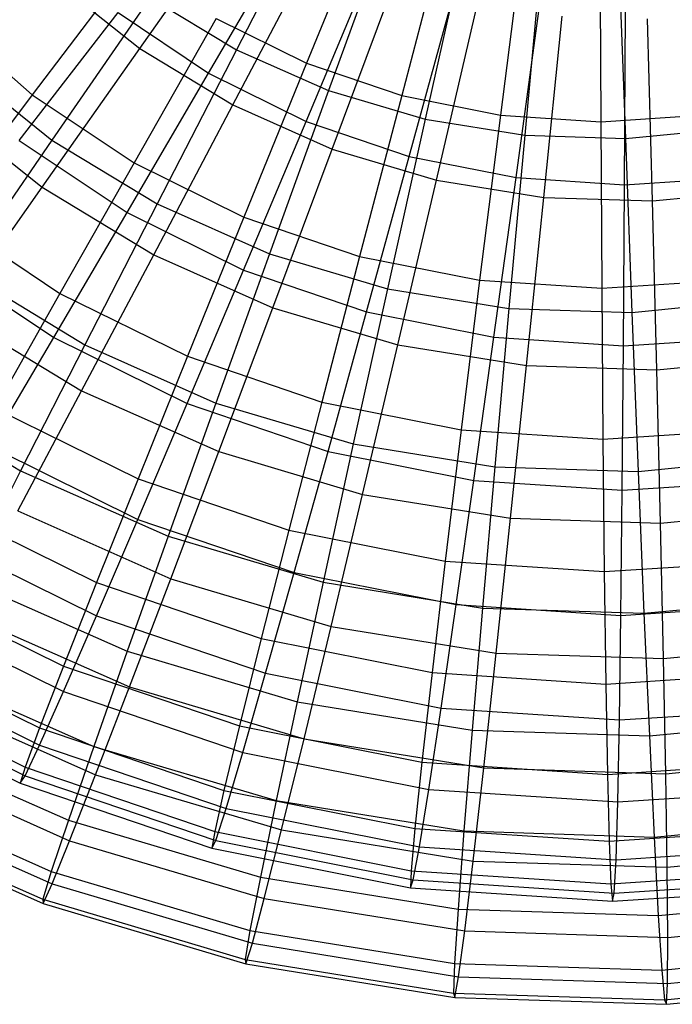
# Model space of a CAD drawing. Extents: x 0.2 to 40.1, y -6.7 to 6.7.
# Tile 39 of 256: x 7.1 to 8.1, y -5.7 to -4.3. Entities that reach past the tile are written whole.
import ezdxf

# ---------------------------------------------------------------- set-up
doc = ezdxf.new("R2010")
doc.units = 0
doc.header["$MEASUREMENT"] = 0
doc.layers.get('0').update_dxf_attribs({"color": 13, "linetype": 'CONTINUOUS'})

# ---------------------------------------------------------------- blocks, each defined once
blk = doc.blocks.new('SNOWBALL_XIV_PM3_STL')
at = {"color": 0}
for p, q in [((7.5633, -4.0974, 7.6939), (7.4416, -4.3328, 7.8179)), ((7.5633, -4.0974, 7.6939), (7.4416, -4.3328, 7.8179)), ((7.3033, -4.3312, 11.9243), (7.4532, -4.118, 12.0574)), ((7.3033, -4.3312, 11.9243), (7.4532, -4.118, 12.0574)), ((7.6386, -4.1148, 7.773), (7.5415, -4.3519, 7.9091)), ((7.6386, -4.1148, 7.773), (7.5415, -4.3519, 7.9091)), ((7.6638, -4.142, 7.693), (7.5732, -4.3911, 7.8168)), ((7.6638, -4.142, 7.693), (7.5732, -4.3911, 7.8168)), ((7.4017, -4.3663, 11.819), (7.5281, -4.1496, 11.9649)), ((7.4017, -4.3663, 11.819), (7.5281, -4.1496, 11.9649)), ((7.7429, -4.1502, 7.7721), (7.6776, -4.3982, 7.908)), ((7.7429, -4.1502, 7.7721), (7.6776, -4.3982, 7.908)), ((7.7692, -4.1732, 7.6921), (7.7112, -4.4321, 7.8156)), ((7.7692, -4.1732, 7.6921), (7.7112, -4.4321, 7.8156)), ((7.851, -4.1717, 7.7711), (7.8186, -4.4262, 7.9067)), ((7.851, -4.1717, 7.7711), (7.8186, -4.4262, 7.9067)), ((7.4362, -4.4117, 11.9232), (7.5576, -4.1813, 12.0565)), ((7.4362, -4.4117, 11.9232), (7.5576, -4.1813, 12.0565)), ((7.9609, -4.1789, 7.7702), (7.9621, -4.4356, 7.9055)), ((7.9609, -4.1789, 7.7702), (7.9621, -4.4356, 7.9055)), ((7.8778, -4.1908, 7.6912), (7.8534, -4.455, 7.8143)), ((7.8778, -4.1908, 7.6912), (7.8534, -4.455, 7.8143)), ((7.9877, -4.1943, 7.6902), (7.9973, -4.4596, 7.8131)), ((7.9877, -4.1943, 7.6902), (7.9973, -4.4596, 7.8131)), ((7.2931, -4.2085, 7.9113), (7.1497, -4.3972, 8.0789)), ((7.2931, -4.2085, 7.9113), (7.1497, -4.3972, 8.0789)), ((7.5412, -4.4351, 11.8178), (7.6382, -4.2039, 11.964)), ((7.5412, -4.4351, 11.8178), (7.6382, -4.2039, 11.964)), ((7.5783, -4.4746, 11.9219), (7.6692, -4.2307, 12.0555)), ((7.5783, -4.4746, 11.9219), (7.6692, -4.2307, 12.0555)), ((7.1819, -4.2343, 11.9254), (7.3033, -4.3312, 11.9243)), ((7.1819, -4.2343, 11.9254), (7.3033, -4.3312, 11.9243)), ((7.6885, -4.4851, 11.8165), (7.7545, -4.2434, 11.963)), ((7.6885, -4.4851, 11.8165), (7.7545, -4.2434, 11.963)), ((7.3184, -4.2582, 7.819), (7.1778, -4.4618, 7.9751)), ((7.3184, -4.2582, 7.819), (7.1778, -4.4618, 7.9751)), ((7.3184, -4.2582, 7.819), (7.4416, -4.3328, 7.8179)), ((7.3184, -4.2582, 7.819), (7.4416, -4.3328, 7.8179)), ((7.7273, -4.5189, 11.9206), (7.7863, -4.2655, 12.0545)), ((7.7273, -4.5189, 11.9206), (7.7863, -4.2655, 12.0545)), ((7.841, -4.5154, 11.8152), (7.8749, -4.2673, 11.9619)), ((7.841, -4.5154, 11.8152), (7.8749, -4.2673, 11.9619)), ((7.0183, -4.2819, 8.08), (7.1497, -4.3972, 8.0789)), ((7.0183, -4.2819, 8.08), (7.1497, -4.3972, 8.0789)), ((7.1309, -4.4623, 11.6443), (7.2724, -4.2799, 11.8202)), ((7.1309, -4.4623, 11.6443), (7.2724, -4.2799, 11.8202)), ((7.2724, -4.2799, 11.8202), (7.4017, -4.3663, 11.819)), ((7.2724, -4.2799, 11.8202), (7.4017, -4.3663, 11.819)), ((7.8806, -4.5437, 11.9193), (7.9068, -4.285, 12.0534)), ((7.8806, -4.5437, 11.9193), (7.9068, -4.285, 12.0534)), ((7.9962, -4.5256, 11.8138), (7.9975, -4.2754, 11.9608)), ((7.9962, -4.5256, 11.8138), (7.9975, -4.2754, 11.9608)), ((7.4126, -4.2884, 7.9103), (7.2951, -4.4943, 8.0776)), ((7.4126, -4.2884, 7.9103), (7.2951, -4.4943, 8.0776)), ((7.4126, -4.2884, 7.9103), (7.5415, -4.3519, 7.9091)), ((7.4126, -4.2884, 7.9103), (7.5415, -4.3519, 7.9091)), ((8.0359, -4.5486, 11.9179), (8.0288, -4.2889, 12.0524)), ((8.0359, -4.5486, 11.9179), (8.0288, -4.2889, 12.0524)), ((7.1639, -4.5291, 11.7601), (7.3033, -4.3312, 11.9243)), ((7.1639, -4.5291, 11.7601), (7.3033, -4.3312, 11.9243)), ((7.3033, -4.3312, 11.9243), (7.4362, -4.4117, 11.9232)), ((7.3033, -4.3312, 11.9243), (7.4362, -4.4117, 11.9232)), ((7.4416, -4.3328, 7.8179), (7.3281, -4.5529, 7.9737)), ((7.4416, -4.3328, 7.8179), (7.3281, -4.5529, 7.9737)), ((7.4416, -4.3328, 7.8179), (7.5732, -4.3911, 7.8168)), ((7.4416, -4.3328, 7.8179), (7.5732, -4.3911, 7.8168)), ((7.0404, -4.3522, 7.9763), (7.1778, -4.4618, 7.9751)), ((7.0404, -4.3522, 7.9763), (7.1778, -4.4618, 7.9751)), ((7.5415, -4.3519, 7.9091), (7.452, -4.5717, 8.0762)), ((7.5415, -4.3519, 7.9091), (7.452, -4.5717, 8.0762)), ((7.5415, -4.3519, 7.9091), (7.6776, -4.3982, 7.908)), ((7.5415, -4.3519, 7.9091), (7.6776, -4.3982, 7.908)), ((7.2852, -4.5654, 11.643), (7.4017, -4.3663, 11.819)), ((7.2852, -4.5654, 11.643), (7.4017, -4.3663, 11.819)), ((7.4017, -4.3663, 11.819), (7.5412, -4.4351, 11.8178)), ((7.4017, -4.3663, 11.819), (7.5412, -4.4351, 11.8178)), ((7.1497, -4.3972, 8.0789), (7.0204, -4.568, 8.2746)), ((7.1497, -4.3972, 8.0789), (7.0204, -4.568, 8.2746)), ((7.1497, -4.3972, 8.0789), (7.2951, -4.4943, 8.0776)), ((7.1497, -4.3972, 8.0789), (7.2951, -4.4943, 8.0776)), ((7.5732, -4.3911, 7.8168), (7.4888, -4.624, 7.9723)), ((7.5732, -4.3911, 7.8168), (7.4888, -4.624, 7.9723)), ((7.5732, -4.3911, 7.8168), (7.7112, -4.4321, 7.8156)), ((7.5732, -4.3911, 7.8168), (7.7112, -4.4321, 7.8156)), ((7.6776, -4.3982, 7.908), (7.6175, -4.6279, 8.0748)), ((7.6776, -4.3982, 7.908), (7.6175, -4.6279, 8.0748)), ((7.6776, -4.3982, 7.908), (7.8186, -4.4262, 7.9067)), ((7.6776, -4.3982, 7.908), (7.8186, -4.4262, 7.9067)), ((7.0182, -4.4129, 11.7614), (7.1639, -4.5291, 11.7601)), ((7.0182, -4.4129, 11.7614), (7.1639, -4.5291, 11.7601)), ((7.3232, -4.6257, 11.7587), (7.4362, -4.4117, 11.9232)), ((7.3232, -4.6257, 11.7587), (7.4362, -4.4117, 11.9232)), ((7.4362, -4.4117, 11.9232), (7.5783, -4.4746, 11.9219)), ((7.4362, -4.4117, 11.9232), (7.5783, -4.4746, 11.9219)), ((7.8186, -4.4262, 7.9067), (7.789, -4.662, 8.0733)), ((7.8186, -4.4262, 7.9067), (7.789, -4.662, 8.0733)), ((7.8186, -4.4262, 7.9067), (7.9621, -4.4356, 7.9055)), ((7.8186, -4.4262, 7.9067), (7.9621, -4.4356, 7.9055)), ((7.9621, -4.4356, 7.9055), (8.1055, -4.4262, 7.9042)), ((7.9621, -4.4356, 7.9055), (8.1055, -4.4262, 7.9042)), ((7.4517, -4.6475, 11.6415), (7.5412, -4.4351, 11.8178)), ((7.4517, -4.6475, 11.6415), (7.5412, -4.4351, 11.8178)), ((7.5412, -4.4351, 11.8178), (7.6885, -4.4851, 11.8165)), ((7.5412, -4.4351, 11.8178), (7.6885, -4.4851, 11.8165)), ((7.7112, -4.4321, 7.8156), (7.6574, -4.6741, 7.9709)), ((7.7112, -4.4321, 7.8156), (7.6574, -4.6741, 7.9709)), ((7.7112, -4.4321, 7.8156), (7.8534, -4.455, 7.8143)), ((7.7112, -4.4321, 7.8156), (7.8534, -4.455, 7.8143)), ((7.9621, -4.4356, 7.9055), (7.9635, -4.6734, 8.0718)), ((7.9621, -4.4356, 7.9055), (7.9635, -4.6734, 8.0718)), ((7.8534, -4.455, 7.8143), (7.8309, -4.7021, 7.9694)), ((7.8534, -4.455, 7.8143), (7.8309, -4.7021, 7.9694)), ((7.8534, -4.455, 7.8143), (7.9973, -4.4596, 7.8131)), ((7.8534, -4.455, 7.8143), (7.9973, -4.4596, 7.8131)), ((7.9973, -4.4596, 7.8131), (8.1406, -4.4458, 7.8118)), ((7.9973, -4.4596, 7.8131), (8.1406, -4.4458, 7.8118)), ((7.1778, -4.4618, 7.9751), (7.0494, -4.6481, 8.1605)), ((7.1778, -4.4618, 7.9751), (7.0494, -4.6481, 8.1605)), ((7.1309, -4.4623, 11.6443), (7.2852, -4.5654, 11.643)), ((7.1309, -4.4623, 11.6443), (7.2852, -4.5654, 11.643)), ((7.1778, -4.4618, 7.9751), (7.3281, -4.5529, 7.9737)), ((7.1778, -4.4618, 7.9751), (7.3281, -4.5529, 7.9737)), ((7.9973, -4.4596, 7.8131), (8.0066, -4.7078, 7.9678)), ((7.9973, -4.4596, 7.8131), (8.0066, -4.7078, 7.9678)), ((7.4935, -4.7011, 11.7572), (7.5783, -4.4746, 11.9219)), ((7.4935, -4.7011, 11.7572), (7.5783, -4.4746, 11.9219)), ((7.5783, -4.4746, 11.9219), (7.7273, -4.5189, 11.9206)), ((7.5783, -4.4746, 11.9219), (7.7273, -4.5189, 11.9206)), ((7.2951, -4.4943, 8.0776), (7.1892, -4.6808, 8.2732)), ((7.2951, -4.4943, 8.0776), (7.1892, -4.6808, 8.2732)), ((7.2951, -4.4943, 8.0776), (7.452, -4.5717, 8.0762)), ((7.2951, -4.4943, 8.0776), (7.452, -4.5717, 8.0762)), ((7.6274, -4.7072, 11.64), (7.6885, -4.4851, 11.8165)), ((7.6274, -4.7072, 11.64), (7.6885, -4.4851, 11.8165)), ((7.6885, -4.4851, 11.8165), (7.841, -4.5154, 11.8152)), ((7.6885, -4.4851, 11.8165), (7.841, -4.5154, 11.8152)), ((7.6721, -4.7541, 11.7557), (7.7273, -4.5189, 11.9206)), ((7.6721, -4.7541, 11.7557), (7.7273, -4.5189, 11.9206)), ((7.7273, -4.5189, 11.9206), (7.8806, -4.5437, 11.9193)), ((7.7273, -4.5189, 11.9206), (7.8806, -4.5437, 11.9193)), ((7.8094, -4.7434, 11.6384), (7.841, -4.5154, 11.8152)), ((7.8094, -4.7434, 11.6384), (7.841, -4.5154, 11.8152)), ((7.841, -4.5154, 11.8152), (7.9962, -4.5256, 11.8138)), ((7.841, -4.5154, 11.8152), (7.9962, -4.5256, 11.8138)), ((7.9946, -4.7555, 11.6368), (7.9962, -4.5256, 11.8138)), ((7.9946, -4.7555, 11.6368), (7.9962, -4.5256, 11.8138)), ((7.9962, -4.5256, 11.8138), (8.1514, -4.5154, 11.8125)), ((7.9962, -4.5256, 11.8138), (8.1514, -4.5154, 11.8125)), ((7.0369, -4.7087, 11.5672), (7.1639, -4.5291, 11.7601)), ((7.0369, -4.7087, 11.5672), (7.1639, -4.5291, 11.7601)), ((7.1639, -4.5291, 11.7601), (7.3232, -4.6257, 11.7587)), ((7.1639, -4.5291, 11.7601), (7.3232, -4.6257, 11.7587)), ((8.0359, -4.5486, 11.9179), (8.1906, -4.5337, 11.9166)), ((8.0359, -4.5486, 11.9179), (8.1906, -4.5337, 11.9166)), ((7.3281, -4.5529, 7.9737), (7.2246, -4.7543, 8.159)), ((7.3281, -4.5529, 7.9737), (7.2246, -4.7543, 8.159)), ((7.3281, -4.5529, 7.9737), (7.4888, -4.624, 7.9723)), ((7.3281, -4.5529, 7.9737), (7.4888, -4.624, 7.9723)), ((7.856, -4.7838, 11.7541), (7.8806, -4.5437, 11.9193)), ((7.856, -4.7838, 11.7541), (7.8806, -4.5437, 11.9193)), ((7.8806, -4.5437, 11.9193), (8.0359, -4.5486, 11.9179)), ((7.8806, -4.5437, 11.9193), (8.0359, -4.5486, 11.9179)), ((8.0422, -4.7898, 11.7524), (8.0359, -4.5486, 11.9179)), ((8.0422, -4.7898, 11.7524), (8.0359, -4.5486, 11.9179)), ((7.0204, -4.568, 8.2746), (7.1892, -4.6808, 8.2732)), ((7.0204, -4.568, 8.2746), (7.1892, -4.6808, 8.2732)), ((7.1804, -4.7439, 11.4395), (7.2852, -4.5654, 11.643)), ((7.1804, -4.7439, 11.4395), (7.2852, -4.5654, 11.643)), ((7.2852, -4.5654, 11.643), (7.4517, -4.6475, 11.6415)), ((7.2852, -4.5654, 11.643), (7.4517, -4.6475, 11.6415)), ((7.452, -4.5717, 8.0762), (7.3713, -4.7705, 8.2716)), ((7.452, -4.5717, 8.0762), (7.3713, -4.7705, 8.2716)), ((7.452, -4.5717, 8.0762), (7.6175, -4.6279, 8.0748)), ((7.452, -4.5717, 8.0762), (7.6175, -4.6279, 8.0748)), ((7.4888, -4.624, 7.9723), (7.412, -4.8373, 8.1573)), ((7.4888, -4.624, 7.9723), (7.412, -4.8373, 8.1573)), ((7.4888, -4.624, 7.9723), (7.6574, -4.6741, 7.9709)), ((7.4888, -4.624, 7.9723), (7.6574, -4.6741, 7.9709)), ((7.0037, -4.6258, 11.4411), (7.1804, -4.7439, 11.4395)), ((7.0037, -4.6258, 11.4411), (7.1804, -4.7439, 11.4395)), ((7.2202, -4.8198, 11.5656), (7.3232, -4.6257, 11.7587)), ((7.2202, -4.8198, 11.5656), (7.3232, -4.6257, 11.7587)), ((7.3232, -4.6257, 11.7587), (7.4935, -4.7011, 11.7572)), ((7.3232, -4.6257, 11.7587), (7.4935, -4.7011, 11.7572)), ((7.6175, -4.6279, 8.0748), (7.5635, -4.8358, 8.2699)), ((7.6175, -4.6279, 8.0748), (7.5635, -4.8358, 8.2699)), ((7.6175, -4.6279, 8.0748), (7.789, -4.662, 8.0733)), ((7.6175, -4.6279, 8.0748), (7.789, -4.662, 8.0733)), ((7.0494, -4.6481, 8.1605), (7.2246, -4.7543, 8.159)), ((7.0494, -4.6481, 8.1605), (7.2246, -4.7543, 8.159)), ((7.371, -4.8379, 11.4379), (7.4517, -4.6475, 11.6415)), ((7.371, -4.8379, 11.4379), (7.4517, -4.6475, 11.6415)), ((7.4517, -4.6475, 11.6415), (7.6274, -4.7072, 11.64)), ((7.4517, -4.6475, 11.6415), (7.6274, -4.7072, 11.64)), ((7.789, -4.662, 8.0733), (7.7626, -4.8754, 8.2682)), ((7.789, -4.662, 8.0733), (7.7626, -4.8754, 8.2682)), ((7.789, -4.662, 8.0733), (7.9635, -4.6734, 8.0718)), ((7.789, -4.662, 8.0733), (7.9635, -4.6734, 8.0718)), ((7.9635, -4.6734, 8.0718), (8.138, -4.662, 8.0702)), ((7.9635, -4.6734, 8.0718), (8.138, -4.662, 8.0702)), ((7.1892, -4.6808, 8.2732), (7.0965, -4.8447, 8.4939)), ((7.1892, -4.6808, 8.2732), (7.0965, -4.8447, 8.4939)), ((7.1892, -4.6808, 8.2732), (7.3713, -4.7705, 8.2716)), ((7.1892, -4.6808, 8.2732), (7.3713, -4.7705, 8.2716)), ((7.6574, -4.6741, 7.9709), (7.6084, -4.8956, 8.1556)), ((7.6574, -4.6741, 7.9709), (7.6084, -4.8956, 8.1556)), ((7.6574, -4.6741, 7.9709), (7.8309, -4.7021, 7.9694)), ((7.6574, -4.6741, 7.9709), (7.8309, -4.7021, 7.9694)), ((7.9635, -4.6734, 8.0718), (7.9652, -4.8887, 8.2664)), ((7.9635, -4.6734, 8.0718), (7.9652, -4.8887, 8.2664)), ((8.0066, -4.7078, 7.9678), (8.1815, -4.6909, 7.9663)), ((8.0066, -4.7078, 7.9678), (8.1815, -4.6909, 7.9663)), ((7.0369, -4.7087, 11.5672), (7.2202, -4.8198, 11.5656)), ((7.0369, -4.7087, 11.5672), (7.2202, -4.8198, 11.5656)), ((7.4162, -4.9066, 11.5639), (7.4935, -4.7011, 11.7572)), ((7.4162, -4.9066, 11.5639), (7.4935, -4.7011, 11.7572)), ((7.4935, -4.7011, 11.7572), (7.6721, -4.7541, 11.7557)), ((7.4935, -4.7011, 11.7572), (7.6721, -4.7541, 11.7557)), ((7.5723, -4.9062, 11.4361), (7.6274, -4.7072, 11.64)), ((7.5723, -4.9062, 11.4361), (7.6274, -4.7072, 11.64)), ((7.6274, -4.7072, 11.64), (7.8094, -4.7434, 11.6384)), ((7.6274, -4.7072, 11.64), (7.8094, -4.7434, 11.6384)), ((7.8309, -4.7021, 7.9694), (7.8107, -4.9283, 8.1539)), ((7.8309, -4.7021, 7.9694), (7.8107, -4.9283, 8.1539)), ((7.8309, -4.7021, 7.9694), (8.0066, -4.7078, 7.9678)), ((7.8309, -4.7021, 7.9694), (8.0066, -4.7078, 7.9678)), ((8.0066, -4.7078, 7.9678), (8.0155, -4.9348, 8.1521)), ((8.0066, -4.7078, 7.9678), (8.0155, -4.9348, 8.1521)), ((7.0889, -4.8989, 11.2119), (7.1804, -4.7439, 11.4395)), ((7.0889, -4.8989, 11.2119), (7.1804, -4.7439, 11.4395)), ((7.1804, -4.7439, 11.4395), (7.371, -4.8379, 11.4379)), ((7.1804, -4.7439, 11.4395), (7.371, -4.8379, 11.4379)), ((7.7807, -4.9477, 11.4343), (7.8094, -4.7434, 11.6384)), ((7.7807, -4.9477, 11.4343), (7.8094, -4.7434, 11.6384)), ((7.8094, -4.7434, 11.6384), (7.9946, -4.7555, 11.6368)), ((7.8094, -4.7434, 11.6384), (7.9946, -4.7555, 11.6368)), ((7.9946, -4.7555, 11.6368), (8.1798, -4.7434, 11.6352)), ((7.9946, -4.7555, 11.6368), (8.1798, -4.7434, 11.6352)), ((7.2246, -4.7543, 8.159), (7.1327, -4.934, 8.3708)), ((7.2246, -4.7543, 8.159), (7.1327, -4.934, 8.3708)), ((7.2246, -4.7543, 8.159), (7.412, -4.8373, 8.1573)), ((7.2246, -4.7543, 8.159), (7.412, -4.8373, 8.1573)), ((7.6217, -4.9676, 11.5621), (7.6721, -4.7541, 11.7557)), ((7.6217, -4.9676, 11.5621), (7.6721, -4.7541, 11.7557)), ((7.6721, -4.7541, 11.7557), (7.856, -4.7838, 11.7541)), ((7.6721, -4.7541, 11.7557), (7.856, -4.7838, 11.7541)), ((7.9928, -4.9616, 11.4325), (7.9946, -4.7555, 11.6368)), ((7.9928, -4.9616, 11.4325), (7.9946, -4.7555, 11.6368)), ((7.3713, -4.7705, 8.2716), (7.3008, -4.9454, 8.4922)), ((7.3713, -4.7705, 8.2716), (7.3008, -4.9454, 8.4922)), ((7.3713, -4.7705, 8.2716), (7.5635, -4.8358, 8.2699)), ((7.3713, -4.7705, 8.2716), (7.5635, -4.8358, 8.2699)), ((8.0422, -4.7898, 11.7524), (8.2277, -4.7719, 11.7508)), ((8.0422, -4.7898, 11.7524), (8.2277, -4.7719, 11.7508)), ((7.8333, -5.0018, 11.5603), (7.856, -4.7838, 11.7541)), ((7.8333, -5.0018, 11.5603), (7.856, -4.7838, 11.7541)), ((7.856, -4.7838, 11.7541), (8.0422, -4.7898, 11.7524)), ((7.856, -4.7838, 11.7541), (8.0422, -4.7898, 11.7524)), ((8.0476, -5.0087, 11.5584), (8.0422, -4.7898, 11.7524)), ((8.0476, -5.0087, 11.5584), (8.0422, -4.7898, 11.7524)), ((6.9353, -4.8143, 8.3725), (7.1327, -4.934, 8.3708)), ((6.9353, -4.8143, 8.3725), (7.1327, -4.934, 8.3708)), ((7.1289, -4.9912, 11.3468), (7.2202, -4.8198, 11.5656)), ((7.1289, -4.9912, 11.3468), (7.2202, -4.8198, 11.5656)), ((7.2202, -4.8198, 11.5656), (7.4162, -4.9066, 11.5639)), ((7.2202, -4.8198, 11.5656), (7.4162, -4.9066, 11.5639)), ((7.5635, -4.8358, 8.2699), (7.5164, -5.0187, 8.4903)), ((7.5635, -4.8358, 8.2699), (7.5164, -5.0187, 8.4903)), ((7.5635, -4.8358, 8.2699), (7.7626, -4.8754, 8.2682)), ((7.5635, -4.8358, 8.2699), (7.7626, -4.8754, 8.2682)), ((7.0965, -4.8447, 8.4939), (7.3008, -4.9454, 8.4922)), ((7.0965, -4.8447, 8.4939), (7.3008, -4.9454, 8.4922)), ((7.3005, -5.0033, 11.21), (7.371, -4.8379, 11.4379)), ((7.3005, -5.0033, 11.21), (7.371, -4.8379, 11.4379)), ((7.412, -4.8373, 8.1573), (7.3438, -5.0274, 8.3689)), ((7.412, -4.8373, 8.1573), (7.3438, -5.0274, 8.3689)), ((7.371, -4.8379, 11.4379), (7.5723, -4.9062, 11.4361)), ((7.371, -4.8379, 11.4379), (7.5723, -4.9062, 11.4361)), ((7.412, -4.8373, 8.1573), (7.6084, -4.8956, 8.1556)), ((7.412, -4.8373, 8.1573), (7.6084, -4.8956, 8.1556)), ((7.7626, -4.8754, 8.2682), (7.7398, -5.0631, 8.4883)), ((7.7626, -4.8754, 8.2682), (7.7398, -5.0631, 8.4883)), ((7.7626, -4.8754, 8.2682), (7.9652, -4.8887, 8.2664)), ((7.7626, -4.8754, 8.2682), (7.9652, -4.8887, 8.2664)), ((7.9652, -4.8887, 8.2664), (8.1678, -4.8754, 8.2646)), ((7.9652, -4.8887, 8.2664), (8.1678, -4.8754, 8.2646)), ((7.9652, -4.8887, 8.2664), (7.9671, -5.078, 8.4863)), ((7.9652, -4.8887, 8.2664), (7.9671, -5.078, 8.4863)), ((7.0889, -4.8989, 11.2119), (7.3005, -5.0033, 11.21)), ((7.0889, -4.8989, 11.2119), (7.3005, -5.0033, 11.21)), ((7.6084, -4.8956, 8.1556), (7.5652, -5.0931, 8.367)), ((7.6084, -4.8956, 8.1556), (7.5652, -5.0931, 8.367)), ((7.6084, -4.8956, 8.1556), (7.8107, -4.9283, 8.1539)), ((7.6084, -4.8956, 8.1556), (7.8107, -4.9283, 8.1539)), ((7.3475, -5.088, 11.3449), (7.4162, -4.9066, 11.5639)), ((7.3475, -5.088, 11.3449), (7.4162, -4.9066, 11.5639)), ((7.4162, -4.9066, 11.5639), (7.6217, -4.9676, 11.5621)), ((7.4162, -4.9066, 11.5639), (7.6217, -4.9676, 11.5621)), ((7.524, -5.0791, 11.2081), (7.5723, -4.9062, 11.4361)), ((7.524, -5.0791, 11.2081), (7.5723, -4.9062, 11.4361)), ((7.5723, -4.9062, 11.4361), (7.7807, -4.9477, 11.4343)), ((7.5723, -4.9062, 11.4361), (7.7807, -4.9477, 11.4343)), ((8.0155, -4.9348, 8.1521), (8.2194, -4.9152, 8.1503)), ((8.0155, -4.9348, 8.1521), (8.2194, -4.9152, 8.1503)), ((7.1327, -4.934, 8.3708), (7.0538, -5.0892, 8.6059)), ((7.1327, -4.934, 8.3708), (7.0538, -5.0892, 8.6059)), ((7.1327, -4.934, 8.3708), (7.3438, -5.0274, 8.3689)), ((7.1327, -4.934, 8.3708), (7.3438, -5.0274, 8.3689)), ((7.8107, -4.9283, 8.1539), (7.7931, -5.13, 8.365)), ((7.8107, -4.9283, 8.1539), (7.7931, -5.13, 8.365)), ((7.8107, -4.9283, 8.1539), (8.0155, -4.9348, 8.1521)), ((7.8107, -4.9283, 8.1539), (8.0155, -4.9348, 8.1521)), ((7.3008, -4.9454, 8.4922), (7.2415, -5.0936, 8.7345)), ((7.3008, -4.9454, 8.4922), (7.2415, -5.0936, 8.7345)), ((7.3008, -4.9454, 8.4922), (7.5164, -5.0187, 8.4903)), ((7.3008, -4.9454, 8.4922), (7.5164, -5.0187, 8.4903)), ((7.7554, -5.1251, 11.2061), (7.7807, -4.9477, 11.4343)), ((7.7554, -5.1251, 11.2061), (7.7807, -4.9477, 11.4343)), ((7.7807, -4.9477, 11.4343), (7.9928, -4.9616, 11.4325)), ((7.7807, -4.9477, 11.4343), (7.9928, -4.9616, 11.4325)), ((7.9928, -4.9616, 11.4325), (8.2049, -4.9477, 11.4306)), ((7.9928, -4.9616, 11.4325), (8.2049, -4.9477, 11.4306)), ((8.0155, -4.9348, 8.1521), (8.0238, -5.1374, 8.363)), ((8.0155, -4.9348, 8.1521), (8.0238, -5.1374, 8.363)), ((7.9909, -5.1406, 11.204), (7.9928, -4.9616, 11.4325)), ((7.9909, -5.1406, 11.204), (7.9928, -4.9616, 11.4325)), ((7.5768, -5.1561, 11.3429), (7.6217, -4.9676, 11.5621)), ((7.5768, -5.1561, 11.3429), (7.6217, -4.9676, 11.5621)), ((7.6217, -4.9676, 11.5621), (7.8333, -5.0018, 11.5603)), ((7.6217, -4.9676, 11.5621), (7.8333, -5.0018, 11.5603)), ((7.0184, -4.9836, 8.7365), (7.2415, -5.0936, 8.7345)), ((7.0184, -4.9836, 8.7365), (7.2415, -5.0936, 8.7345)), ((8.0476, -5.0087, 11.5584), (8.2609, -4.9881, 11.5565)), ((8.0476, -5.0087, 11.5584), (8.2609, -4.9881, 11.5565)), ((7.1289, -4.9912, 11.3468), (7.3475, -5.088, 11.3449)), ((7.1289, -4.9912, 11.3468), (7.3475, -5.088, 11.3449)), ((7.2413, -5.141, 10.9616), (7.3005, -5.0033, 11.21)), ((7.2413, -5.141, 10.9616), (7.3005, -5.0033, 11.21)), ((7.3005, -5.0033, 11.21), (7.524, -5.0791, 11.2081)), ((7.3005, -5.0033, 11.21), (7.524, -5.0791, 11.2081)), ((7.8128, -5.1942, 11.3408), (7.8333, -5.0018, 11.5603)), ((7.8128, -5.1942, 11.3408), (7.8333, -5.0018, 11.5603)), ((7.8333, -5.0018, 11.5603), (8.0476, -5.0087, 11.5584)), ((7.8333, -5.0018, 11.5603), (8.0476, -5.0087, 11.5584)), ((8.0518, -5.2019, 11.3388), (8.0476, -5.0087, 11.5584)), ((8.0518, -5.2019, 11.3388), (8.0476, -5.0087, 11.5584)), ((7.0122, -5.028, 10.9636), (7.2413, -5.141, 10.9616)), ((7.0122, -5.028, 10.9636), (7.2413, -5.141, 10.9616)), ((7.3438, -5.0274, 8.3689), (7.2854, -5.1917, 8.6039)), ((7.3438, -5.0274, 8.3689), (7.2854, -5.1917, 8.6039)), ((7.3438, -5.0274, 8.3689), (7.5652, -5.0931, 8.367)), ((7.3438, -5.0274, 8.3689), (7.5652, -5.0931, 8.367)), ((7.5164, -5.0187, 8.4903), (7.477, -5.1736, 8.7325)), ((7.5164, -5.0187, 8.4903), (7.477, -5.1736, 8.7325)), ((7.5164, -5.0187, 8.4903), (7.7398, -5.0631, 8.4883)), ((7.5164, -5.0187, 8.4903), (7.7398, -5.0631, 8.4883)), ((7.7398, -5.0631, 8.4883), (7.721, -5.2221, 8.7304)), ((7.7398, -5.0631, 8.4883), (7.721, -5.2221, 8.7304)), ((7.7398, -5.0631, 8.4883), (7.9671, -5.078, 8.4863)), ((7.7398, -5.0631, 8.4883), (7.9671, -5.078, 8.4863)), ((7.9671, -5.078, 8.4863), (8.1944, -5.0631, 8.4844)), ((7.9671, -5.078, 8.4863), (8.1944, -5.0631, 8.4844)), ((7.2885, -5.2426, 11.1036), (7.3475, -5.088, 11.3449)), ((7.2885, -5.2426, 11.1036), (7.3475, -5.088, 11.3449)), ((7.3475, -5.088, 11.3449), (7.5768, -5.1561, 11.3429)), ((7.3475, -5.088, 11.3449), (7.5768, -5.1561, 11.3429)), ((7.4832, -5.2231, 10.9595), (7.524, -5.0791, 11.2081)), ((7.4832, -5.2231, 10.9595), (7.524, -5.0791, 11.2081)), ((7.524, -5.0791, 11.2081), (7.7554, -5.1251, 11.2061)), ((7.524, -5.0791, 11.2081), (7.7554, -5.1251, 11.2061)), ((7.9671, -5.078, 8.4863), (7.9692, -5.2384, 8.7282)), ((7.9671, -5.078, 8.4863), (7.9692, -5.2384, 8.7282)), ((6.9562, -5.0953, 8.997), (7.1944, -5.2128, 8.9949)), ((6.9562, -5.0953, 8.997), (7.1944, -5.2128, 8.9949)), ((7.0538, -5.0892, 8.6059), (7.2854, -5.1917, 8.6039)), ((7.0538, -5.0892, 8.6059), (7.2854, -5.1917, 8.6039)), ((7.2415, -5.0936, 8.7345), (7.1944, -5.2128, 8.9949)), ((7.2415, -5.0936, 8.7345), (7.1944, -5.2128, 8.9949)), ((7.2415, -5.0936, 8.7345), (7.477, -5.1736, 8.7325)), ((7.2415, -5.0936, 8.7345), (7.477, -5.1736, 8.7325)), ((7.5652, -5.0931, 8.367), (7.5283, -5.2638, 8.6018)), ((7.5652, -5.0931, 8.367), (7.5283, -5.2638, 8.6018)), ((7.5652, -5.0931, 8.367), (7.7931, -5.13, 8.365)), ((7.5652, -5.0931, 8.367), (7.7931, -5.13, 8.365)), ((8.0238, -5.1374, 8.363), (8.2536, -5.1152, 8.361)), ((8.0238, -5.1374, 8.363), (8.2536, -5.1152, 8.361)), ((6.9514, -5.1292, 10.6985), (7.1943, -5.249, 10.6963)), ((6.9514, -5.1292, 10.6985), (7.1943, -5.249, 10.6963)), ((7.7338, -5.273, 10.9573), (7.7554, -5.1251, 11.2061)), ((7.7338, -5.273, 10.9573), (7.7554, -5.1251, 11.2061)), ((7.7554, -5.1251, 11.2061), (7.9909, -5.1406, 11.204)), ((7.7554, -5.1251, 11.2061), (7.9909, -5.1406, 11.204)), ((7.7931, -5.13, 8.365), (7.7783, -5.3042, 8.5996)), ((7.7931, -5.13, 8.365), (7.7783, -5.3042, 8.5996)), ((7.7931, -5.13, 8.365), (8.0238, -5.1374, 8.363)), ((7.7931, -5.13, 8.365), (8.0238, -5.1374, 8.363)), ((7.9909, -5.1406, 11.204), (8.2263, -5.1251, 11.202)), ((7.9909, -5.1406, 11.204), (8.2263, -5.1251, 11.202)), ((7.0506, -5.1372, 11.1057), (7.2885, -5.2426, 11.1036)), ((7.0506, -5.1372, 11.1057), (7.2885, -5.2426, 11.1036)), ((7.1943, -5.249, 10.6963), (7.2413, -5.141, 10.9616)), ((7.1943, -5.249, 10.6963), (7.2413, -5.141, 10.9616)), ((7.2413, -5.141, 10.9616), (7.4832, -5.2231, 10.9595)), ((7.2413, -5.141, 10.9616), (7.4832, -5.2231, 10.9595)), ((7.9887, -5.2897, 10.955), (7.9909, -5.1406, 11.204)), ((7.9887, -5.2897, 10.955), (7.9909, -5.1406, 11.204)), ((8.0238, -5.1374, 8.363), (8.0315, -5.3123, 8.5974)), ((8.0238, -5.1374, 8.363), (8.0315, -5.3123, 8.5974)), ((7.538, -5.3166, 11.1014), (7.5768, -5.1561, 11.3429)), ((7.538, -5.3166, 11.1014), (7.5768, -5.1561, 11.3429)), ((7.5768, -5.1561, 11.3429), (7.8128, -5.1942, 11.3408)), ((7.5768, -5.1561, 11.3429), (7.8128, -5.1942, 11.3408)), ((6.9108, -5.1781, 9.2714), (7.1602, -5.3011, 9.2693)), ((6.9108, -5.1781, 9.2714), (7.1602, -5.3011, 9.2693)), ((7.477, -5.1736, 8.7325), (7.4459, -5.2982, 8.9927)), ((7.477, -5.1736, 8.7325), (7.4459, -5.2982, 8.9927)), ((7.477, -5.1736, 8.7325), (7.721, -5.2221, 8.7304)), ((7.477, -5.1736, 8.7325), (7.721, -5.2221, 8.7304)), ((8.0518, -5.2019, 11.3388), (8.2899, -5.1789, 11.3367)), ((8.0518, -5.2019, 11.3388), (8.2899, -5.1789, 11.3367)), ((6.9076, -5.201, 10.4207), (7.1601, -5.3255, 10.4185)), ((6.9076, -5.201, 10.4207), (7.1601, -5.3255, 10.4185)), ((7.2854, -5.1917, 8.6039), (7.2377, -5.3275, 8.8586)), ((7.2854, -5.1917, 8.6039), (7.2377, -5.3275, 8.8586)), ((7.2854, -5.1917, 8.6039), (7.5283, -5.2638, 8.6018)), ((7.2854, -5.1917, 8.6039), (7.5283, -5.2638, 8.6018)), ((7.7949, -5.3582, 11.0992), (7.8128, -5.1942, 11.3408)), ((7.7949, -5.3582, 11.0992), (7.8128, -5.1942, 11.3408)), ((7.8128, -5.1942, 11.3408), (8.0518, -5.2019, 11.3388)), ((7.8128, -5.1942, 11.3408), (8.0518, -5.2019, 11.3388)), ((7.1944, -5.2128, 8.9949), (7.1602, -5.3011, 9.2693)), ((7.1944, -5.2128, 8.9949), (7.1602, -5.3011, 9.2693)), ((7.1944, -5.2128, 8.9949), (7.4459, -5.2982, 8.9927)), ((7.1944, -5.2128, 8.9949), (7.4459, -5.2982, 8.9927)), ((8.055, -5.3665, 11.0969), (8.0518, -5.2019, 11.3388)), ((8.055, -5.3665, 11.0969), (8.0518, -5.2019, 11.3388)), ((6.9891, -5.2175, 8.8607), (7.2377, -5.3275, 8.8586)), ((6.9891, -5.2175, 8.8607), (7.2377, -5.3275, 8.8586)), ((7.4506, -5.336, 10.6941), (7.4832, -5.2231, 10.9595)), ((7.4506, -5.336, 10.6941), (7.4832, -5.2231, 10.9595)), ((7.4832, -5.2231, 10.9595), (7.7338, -5.273, 10.9573)), ((7.4832, -5.2231, 10.9595), (7.7338, -5.273, 10.9573)), ((7.721, -5.2221, 8.7304), (7.7065, -5.35, 8.9905)), ((7.721, -5.2221, 8.7304), (7.7065, -5.35, 8.9905)), ((7.721, -5.2221, 8.7304), (7.9692, -5.2384, 8.7282)), ((7.721, -5.2221, 8.7304), (7.9692, -5.2384, 8.7282)), ((7.9692, -5.2384, 8.7282), (8.2175, -5.2221, 8.726)), ((7.9692, -5.2384, 8.7282), (8.2175, -5.2221, 8.726)), ((6.8813, -5.2421, 10.1346), (7.1394, -5.3694, 10.1324)), ((6.8813, -5.2421, 10.1346), (7.1394, -5.3694, 10.1324)), ((6.8829, -5.2306, 9.5555), (7.1395, -5.3571, 9.5532)), ((6.8829, -5.2306, 9.5555), (7.1395, -5.3571, 9.5532)), ((7.2401, -5.3679, 10.8437), (7.2885, -5.2426, 11.1036)), ((7.2401, -5.3679, 10.8437), (7.2885, -5.2426, 11.1036)), ((7.2885, -5.2426, 11.1036), (7.538, -5.3166, 11.1014)), ((7.2885, -5.2426, 11.1036), (7.538, -5.3166, 11.1014)), ((7.9692, -5.2384, 8.7282), (7.9715, -5.3674, 8.9881)), ((7.9692, -5.2384, 8.7282), (7.9715, -5.3674, 8.9881)), ((6.8731, -5.2521, 9.8447), (7.1325, -5.38, 9.8425)), ((6.8731, -5.2521, 9.8447), (7.1325, -5.38, 9.8425)), ((6.9865, -5.2556, 10.8459), (7.2401, -5.3679, 10.8437)), ((6.9865, -5.2556, 10.8459), (7.2401, -5.3679, 10.8437)), ((7.1601, -5.3255, 10.4185), (7.1943, -5.249, 10.6963)), ((7.1601, -5.3255, 10.4185), (7.1943, -5.249, 10.6963)), ((7.1943, -5.249, 10.6963), (7.4506, -5.336, 10.6941)), ((7.1943, -5.249, 10.6963), (7.4506, -5.336, 10.6941)), ((7.5283, -5.2638, 8.6018), (7.4983, -5.4049, 8.8563)), ((7.5283, -5.2638, 8.6018), (7.4983, -5.4049, 8.8563)), ((7.5283, -5.2638, 8.6018), (7.7783, -5.3042, 8.5996)), ((7.5283, -5.2638, 8.6018), (7.7783, -5.3042, 8.5996)), ((7.7162, -5.3888, 10.6918), (7.7338, -5.273, 10.9573)), ((7.7162, -5.3888, 10.6918), (7.7338, -5.273, 10.9573)), ((7.7338, -5.273, 10.9573), (7.9887, -5.2897, 10.955)), ((7.7338, -5.273, 10.9573), (7.9887, -5.2897, 10.955)), ((7.9887, -5.2897, 10.955), (8.2436, -5.273, 10.9528)), ((7.9887, -5.2897, 10.955), (8.2436, -5.273, 10.9528)), ((7.4459, -5.2982, 8.9927), (7.4236, -5.3905, 9.267)), ((7.4459, -5.2982, 8.9927), (7.4236, -5.3905, 9.267)), ((7.4459, -5.2982, 8.9927), (7.7065, -5.35, 8.9905)), ((7.4459, -5.2982, 8.9927), (7.7065, -5.35, 8.9905)), ((7.9864, -5.4066, 10.6894), (7.9887, -5.2897, 10.955)), ((7.9864, -5.4066, 10.6894), (7.9887, -5.2897, 10.955)), ((8.0315, -5.3123, 8.5974), (8.2836, -5.288, 8.5952)), ((8.0315, -5.3123, 8.5974), (8.2836, -5.288, 8.5952)), ((7.1602, -5.3011, 9.2693), (7.1395, -5.3571, 9.5532)), ((7.1602, -5.3011, 9.2693), (7.1395, -5.3571, 9.5532)), ((7.1602, -5.3011, 9.2693), (7.4236, -5.3905, 9.267)), ((7.1602, -5.3011, 9.2693), (7.4236, -5.3905, 9.267)), ((7.7783, -5.3042, 8.5996), (7.7666, -5.4482, 8.854)), ((7.7783, -5.3042, 8.5996), (7.7666, -5.4482, 8.854)), ((7.7783, -5.3042, 8.5996), (8.0315, -5.3123, 8.5974)), ((7.7783, -5.3042, 8.5996), (8.0315, -5.3123, 8.5974)), ((8.0315, -5.3123, 8.5974), (8.0383, -5.457, 8.8516)), ((8.0315, -5.3123, 8.5974), (8.0383, -5.457, 8.8516)), ((6.9396, -5.3169, 9.1314), (7.2013, -5.4328, 9.1291)), ((6.9396, -5.3169, 9.1314), (7.2013, -5.4328, 9.1291)), ((7.1394, -5.3694, 10.1324), (7.1601, -5.3255, 10.4185)), ((7.1394, -5.3694, 10.1324), (7.1601, -5.3255, 10.4185)), ((7.1601, -5.3255, 10.4185), (7.4268, -5.4161, 10.4162)), ((7.1601, -5.3255, 10.4185), (7.4268, -5.4161, 10.4162)), ((7.2377, -5.3275, 8.8586), (7.2013, -5.4328, 9.1291)), ((7.2377, -5.3275, 8.8586), (7.2013, -5.4328, 9.1291)), ((7.2377, -5.3275, 8.8586), (7.4983, -5.4049, 8.8563)), ((7.2377, -5.3275, 8.8586), (7.4983, -5.4049, 8.8563)), ((7.506, -5.4468, 10.8414), (7.538, -5.3166, 11.1014)), ((7.506, -5.4468, 10.8414), (7.538, -5.3166, 11.1014)), ((7.538, -5.3166, 11.1014), (7.7949, -5.3582, 11.0992)), ((7.538, -5.3166, 11.1014), (7.7949, -5.3582, 11.0992)), ((7.4268, -5.4161, 10.4162), (7.4506, -5.336, 10.6941)), ((7.4268, -5.4161, 10.4162), (7.4506, -5.336, 10.6941)), ((7.4506, -5.336, 10.6941), (7.7162, -5.3888, 10.6918)), ((7.4506, -5.336, 10.6941), (7.7162, -5.3888, 10.6918)), ((8.055, -5.3665, 11.0969), (8.314, -5.3415, 11.0947)), ((8.055, -5.3665, 11.0969), (8.314, -5.3415, 11.0947)), ((6.9377, -5.3446, 10.5715), (7.2031, -5.4621, 10.5692)), ((6.9377, -5.3446, 10.5715), (7.2031, -5.4621, 10.5692)), ((7.7065, -5.35, 8.9905), (7.6964, -5.4448, 9.2646)), ((7.7065, -5.35, 8.9905), (7.6964, -5.4448, 9.2646)), ((7.7065, -5.35, 8.9905), (7.9715, -5.3674, 8.9881)), ((7.7065, -5.35, 8.9905), (7.9715, -5.3674, 8.9881)), ((7.9715, -5.3674, 8.9881), (8.2366, -5.35, 8.9858)), ((7.9715, -5.3674, 8.9881), (8.2366, -5.35, 8.9858)), ((7.1395, -5.3571, 9.5532), (7.1325, -5.38, 9.8425)), ((7.1395, -5.3571, 9.5532), (7.1325, -5.38, 9.8425)), ((7.1325, -5.38, 9.8425), (7.1394, -5.3694, 10.1324)), ((7.1325, -5.38, 9.8425), (7.1394, -5.3694, 10.1324)), ((7.1394, -5.3694, 10.1324), (7.412, -5.462, 10.13)), ((7.1394, -5.3694, 10.1324), (7.412, -5.462, 10.13)), ((7.1395, -5.3571, 9.5532), (7.4104, -5.4491, 9.5509)), ((7.1395, -5.3571, 9.5532), (7.4104, -5.4491, 9.5509)), ((7.2031, -5.4621, 10.5692), (7.2401, -5.3679, 10.8437)), ((7.2031, -5.4621, 10.5692), (7.2401, -5.3679, 10.8437)), ((7.2401, -5.3679, 10.8437), (7.506, -5.4468, 10.8414)), ((7.2401, -5.3679, 10.8437), (7.506, -5.4468, 10.8414)), ((7.7798, -5.4911, 10.839), (7.7949, -5.3582, 11.0992)), ((7.7798, -5.4911, 10.839), (7.7949, -5.3582, 11.0992)), ((7.7949, -5.3582, 11.0992), (8.055, -5.3665, 11.0969)), ((7.7949, -5.3582, 11.0992), (8.055, -5.3665, 11.0969)), ((7.9715, -5.3674, 8.9881), (7.9739, -5.4629, 9.2622)), ((7.9715, -5.3674, 8.9881), (7.9739, -5.4629, 9.2622)), ((8.057, -5.5, 10.8366), (8.055, -5.3665, 11.0969)), ((8.057, -5.5, 10.8366), (8.055, -5.3665, 11.0969)), ((7.1325, -5.38, 9.8425), (7.4065, -5.473, 9.8401)), ((7.1325, -5.38, 9.8425), (7.4065, -5.473, 9.8401)), ((6.906, -5.386, 9.4137), (7.1769, -5.5059, 9.4113)), ((6.906, -5.386, 9.4137), (7.1769, -5.5059, 9.4113)), ((7.4236, -5.3905, 9.267), (7.4104, -5.4491, 9.5509)), ((7.4236, -5.3905, 9.267), (7.4104, -5.4491, 9.5509)), ((7.4236, -5.3905, 9.267), (7.6964, -5.4448, 9.2646)), ((7.4236, -5.3905, 9.267), (7.6964, -5.4448, 9.2646)), ((7.7029, -5.471, 10.4138), (7.7162, -5.3888, 10.6918)), ((7.7029, -5.471, 10.4138), (7.7162, -5.3888, 10.6918)), ((7.7162, -5.3888, 10.6918), (7.9864, -5.4066, 10.6894)), ((7.7162, -5.3888, 10.6918), (7.9864, -5.4066, 10.6894)), ((7.9864, -5.4066, 10.6894), (8.2565, -5.3888, 10.6871)), ((7.9864, -5.4066, 10.6894), (8.2565, -5.3888, 10.6871)), ((6.9049, -5.4028, 10.2867), (7.1779, -5.5237, 10.2843)), ((6.9049, -5.4028, 10.2867), (7.1779, -5.5237, 10.2843)), ((7.4983, -5.4049, 8.8563), (7.4757, -5.5142, 9.1267)), ((7.4983, -5.4049, 8.8563), (7.4757, -5.5142, 9.1267)), ((7.4983, -5.4049, 8.8563), (7.7666, -5.4482, 8.854)), ((7.4983, -5.4049, 8.8563), (7.7666, -5.4482, 8.854)), ((7.9839, -5.4894, 10.4113), (7.9864, -5.4066, 10.6894)), ((7.9839, -5.4894, 10.4113), (7.9864, -5.4066, 10.6894)), ((6.8889, -5.4236, 9.7033), (7.1647, -5.5457, 9.7009)), ((6.8889, -5.4236, 9.7033), (7.1647, -5.5457, 9.7009)), ((7.412, -5.462, 10.13), (7.4268, -5.4161, 10.4162)), ((7.412, -5.462, 10.13), (7.4268, -5.4161, 10.4162)), ((7.4268, -5.4161, 10.4162), (7.7029, -5.471, 10.4138)), ((7.4268, -5.4161, 10.4162), (7.7029, -5.471, 10.4138)), ((6.8885, -5.4292, 9.9958), (7.1651, -5.5517, 9.9934)), ((6.8885, -5.4292, 9.9958), (7.1651, -5.5517, 9.9934)), ((7.2013, -5.4328, 9.1291), (7.1769, -5.5059, 9.4113)), ((7.2013, -5.4328, 9.1291), (7.1769, -5.5059, 9.4113)), ((7.2013, -5.4328, 9.1291), (7.4757, -5.5142, 9.1267)), ((7.2013, -5.4328, 9.1291), (7.4757, -5.5142, 9.1267)), ((8.0383, -5.457, 8.8516), (8.3089, -5.4308, 8.8492)), ((8.0383, -5.457, 8.8516), (8.3089, -5.4308, 8.8492)), ((7.4104, -5.4491, 9.5509), (7.4065, -5.473, 9.8401)), ((7.4104, -5.4491, 9.5509), (7.4065, -5.473, 9.8401)), ((7.4104, -5.4491, 9.5509), (7.6909, -5.5049, 9.5484)), ((7.4104, -5.4491, 9.5509), (7.6909, -5.5049, 9.5484)), ((7.4813, -5.5447, 10.5668), (7.506, -5.4468, 10.8414)), ((7.4813, -5.5447, 10.5668), (7.506, -5.4468, 10.8414)), ((7.506, -5.4468, 10.8414), (7.7798, -5.4911, 10.839)), ((7.506, -5.4468, 10.8414), (7.7798, -5.4911, 10.839)), ((7.6964, -5.4448, 9.2646), (7.6909, -5.5049, 9.5484)), ((7.6964, -5.4448, 9.2646), (7.6909, -5.5049, 9.5484)), ((7.6964, -5.4448, 9.2646), (7.9739, -5.4629, 9.2622)), ((7.6964, -5.4448, 9.2646), (7.9739, -5.4629, 9.2622)), ((7.7666, -5.4482, 8.854), (7.7582, -5.5599, 9.1242)), ((7.7666, -5.4482, 8.854), (7.7582, -5.5599, 9.1242)), ((7.7666, -5.4482, 8.854), (8.0383, -5.457, 8.8516)), ((7.7666, -5.4482, 8.854), (8.0383, -5.457, 8.8516)), ((7.9739, -5.4629, 9.2622), (8.2514, -5.4448, 9.2597)), ((7.9739, -5.4629, 9.2622), (8.2514, -5.4448, 9.2597)), ((7.1779, -5.5237, 10.2843), (7.2031, -5.4621, 10.5692)), ((7.1779, -5.5237, 10.2843), (7.2031, -5.4621, 10.5692)), ((7.2031, -5.4621, 10.5692), (7.4813, -5.5447, 10.5668)), ((7.2031, -5.4621, 10.5692), (7.4813, -5.5447, 10.5668)), ((7.4065, -5.473, 9.8401), (7.412, -5.462, 10.13)), ((7.4065, -5.473, 9.8401), (7.412, -5.462, 10.13)), ((7.412, -5.462, 10.13), (7.6942, -5.5181, 10.1275)), ((7.412, -5.462, 10.13), (7.6942, -5.5181, 10.1275)), ((7.9739, -5.4629, 9.2622), (7.9764, -5.5236, 9.5459)), ((7.9739, -5.4629, 9.2622), (7.9764, -5.5236, 9.5459)), ((8.0383, -5.457, 8.8516), (8.0443, -5.5691, 9.1217)), ((8.0383, -5.457, 8.8516), (8.0443, -5.5691, 9.1217)), ((7.4065, -5.473, 9.8401), (7.6902, -5.5295, 9.8376)), ((7.4065, -5.473, 9.8401), (7.6902, -5.5295, 9.8376)), ((7.6942, -5.5181, 10.1275), (7.7029, -5.471, 10.4138)), ((7.6942, -5.5181, 10.1275), (7.7029, -5.471, 10.4138)), ((7.7029, -5.471, 10.4138), (7.9839, -5.4894, 10.4113)), ((7.7029, -5.471, 10.4138), (7.9839, -5.4894, 10.4113)), ((7.9839, -5.4894, 10.4113), (8.2649, -5.471, 10.4089)), ((7.9839, -5.4894, 10.4113), (8.2649, -5.471, 10.4089)), ((8.057, -5.5, 10.8366), (8.3331, -5.4734, 10.8342)), ((8.057, -5.5, 10.8366), (8.3331, -5.4734, 10.8342)), ((7.7678, -5.591, 10.5643), (7.7798, -5.4911, 10.839)), ((7.7678, -5.591, 10.5643), (7.7798, -5.4911, 10.839)), ((7.7798, -5.4911, 10.839), (8.057, -5.5, 10.8366)), ((7.7798, -5.4911, 10.839), (8.057, -5.5, 10.8366)), ((7.9814, -5.5369, 10.125), (7.9839, -5.4894, 10.4113)), ((7.9814, -5.5369, 10.125), (7.9839, -5.4894, 10.4113)), ((7.1769, -5.5059, 9.4113), (7.1647, -5.5457, 9.7009)), ((7.1769, -5.5059, 9.4113), (7.1647, -5.5457, 9.7009)), ((7.1769, -5.5059, 9.4113), (7.4608, -5.5902, 9.4088)), ((7.1769, -5.5059, 9.4113), (7.4608, -5.5902, 9.4088)), ((7.6909, -5.5049, 9.5484), (7.6902, -5.5295, 9.8376)), ((7.6909, -5.5049, 9.5484), (7.6902, -5.5295, 9.8376)), ((7.6909, -5.5049, 9.5484), (7.9764, -5.5236, 9.5459)), ((7.6909, -5.5049, 9.5484), (7.9764, -5.5236, 9.5459)), ((7.9764, -5.5236, 9.5459), (8.2618, -5.5049, 9.5434)), ((7.9764, -5.5236, 9.5459), (8.2618, -5.5049, 9.5434)), ((8.0578, -5.6003, 10.5618), (8.057, -5.5, 10.8366)), ((8.0578, -5.6003, 10.5618), (8.057, -5.5, 10.8366)), ((7.1651, -5.5517, 9.9934), (7.1779, -5.5237, 10.2843)), ((7.1651, -5.5517, 9.9934), (7.1779, -5.5237, 10.2843)), ((7.1779, -5.5237, 10.2843), (7.4642, -5.6086, 10.2818)), ((7.1779, -5.5237, 10.2843), (7.4642, -5.6086, 10.2818)), ((7.4757, -5.5142, 9.1267), (7.4608, -5.5902, 9.4088)), ((7.4757, -5.5142, 9.1267), (7.4608, -5.5902, 9.4088)), ((7.4757, -5.5142, 9.1267), (7.7582, -5.5599, 9.1242)), ((7.4757, -5.5142, 9.1267), (7.7582, -5.5599, 9.1242)), ((7.6902, -5.5295, 9.8376), (7.6942, -5.5181, 10.1275)), ((7.6902, -5.5295, 9.8376), (7.6942, -5.5181, 10.1275)), ((7.6942, -5.5181, 10.1275), (7.9814, -5.5369, 10.125)), ((7.6942, -5.5181, 10.1275), (7.9814, -5.5369, 10.125)), ((7.9764, -5.5236, 9.5459), (7.9789, -5.5484, 9.8351)), ((7.9764, -5.5236, 9.5459), (7.9789, -5.5484, 9.8351)), ((7.9814, -5.5369, 10.125), (8.2686, -5.5181, 10.1225)), ((7.9814, -5.5369, 10.125), (8.2686, -5.5181, 10.1225)), ((7.6902, -5.5295, 9.8376), (7.9789, -5.5484, 9.8351)), ((7.6902, -5.5295, 9.8376), (7.9789, -5.5484, 9.8351)), ((7.9789, -5.5484, 9.8351), (8.2676, -5.5295, 9.8326)), ((7.9789, -5.5484, 9.8351), (8.2676, -5.5295, 9.8326)), ((7.9789, -5.5484, 9.8351), (7.9814, -5.5369, 10.125)), ((7.9789, -5.5484, 9.8351), (7.9814, -5.5369, 10.125)), ((7.1647, -5.5457, 9.7009), (7.4539, -5.6315, 9.6984)), ((7.1647, -5.5457, 9.7009), (7.4539, -5.6315, 9.6984)), ((7.1647, -5.5457, 9.7009), (7.1651, -5.5517, 9.9934)), ((7.1647, -5.5457, 9.7009), (7.1651, -5.5517, 9.9934)), ((7.1651, -5.5517, 9.9934), (7.455, -5.6377, 9.9909)), ((7.1651, -5.5517, 9.9934), (7.455, -5.6377, 9.9909)), ((7.4642, -5.6086, 10.2818), (7.4813, -5.5447, 10.5668)), ((7.4642, -5.6086, 10.2818), (7.4813, -5.5447, 10.5668)), ((7.4813, -5.5447, 10.5668), (7.7678, -5.591, 10.5643)), ((7.4813, -5.5447, 10.5668), (7.7678, -5.591, 10.5643)), ((8.0443, -5.5691, 9.1217), (8.3292, -5.5416, 9.1193)), ((8.0443, -5.5691, 9.1217), (8.3292, -5.5416, 9.1193)), ((7.7582, -5.5599, 9.1242), (7.7532, -5.6374, 9.4063)), ((7.7582, -5.5599, 9.1242), (7.7532, -5.6374, 9.4063)), ((7.7582, -5.5599, 9.1242), (8.0443, -5.5691, 9.1217)), ((7.7582, -5.5599, 9.1242), (8.0443, -5.5691, 9.1217)), ((8.0443, -5.5691, 9.1217), (8.0492, -5.6469, 9.4037)), ((8.0443, -5.5691, 9.1217), (8.0492, -5.6469, 9.4037)), ((8.0578, -5.6003, 10.5618), (8.3467, -5.5724, 10.5592)), ((8.0578, -5.6003, 10.5618), (8.3467, -5.5724, 10.5592)), ((7.4608, -5.5902, 9.4088), (7.4539, -5.6315, 9.6984)), ((7.4608, -5.5902, 9.4088), (7.4539, -5.6315, 9.6984)), ((7.4608, -5.5902, 9.4088), (7.7532, -5.6374, 9.4063)), ((7.4608, -5.5902, 9.4088), (7.7532, -5.6374, 9.4063)), ((7.759, -5.6563, 10.2793), (7.7678, -5.591, 10.5643)), ((7.759, -5.6563, 10.2793), (7.7678, -5.591, 10.5643)), ((7.7678, -5.591, 10.5643), (8.0578, -5.6003, 10.5618)), ((7.7678, -5.591, 10.5643), (8.0578, -5.6003, 10.5618)), ((7.455, -5.6377, 9.9909), (7.4642, -5.6086, 10.2818)), ((7.455, -5.6377, 9.9909), (7.4642, -5.6086, 10.2818)), ((7.4642, -5.6086, 10.2818), (7.759, -5.6563, 10.2793)), ((7.4642, -5.6086, 10.2818), (7.759, -5.6563, 10.2793)), ((8.0575, -5.6658, 10.2767), (8.0578, -5.6003, 10.5618)), ((8.0575, -5.6658, 10.2767), (8.0578, -5.6003, 10.5618)), ((8.0492, -5.6469, 9.4037), (8.344, -5.6185, 9.4011)), ((8.0492, -5.6469, 9.4037), (8.344, -5.6185, 9.4011)), ((7.4539, -5.6315, 9.6984), (7.7516, -5.6797, 9.6958)), ((7.4539, -5.6315, 9.6984), (7.455, -5.6377, 9.9909)), ((7.4539, -5.6315, 9.6984), (7.7516, -5.6797, 9.6958)), ((7.4539, -5.6315, 9.6984), (7.455, -5.6377, 9.9909)), ((7.455, -5.6377, 9.9909), (7.7536, -5.686, 9.9883)), ((7.455, -5.6377, 9.9909), (7.7536, -5.686, 9.9883)), ((7.7532, -5.6374, 9.4063), (7.7516, -5.6797, 9.6958)), ((7.7532, -5.6374, 9.4063), (7.7516, -5.6797, 9.6958)), ((7.7532, -5.6374, 9.4063), (8.0492, -5.6469, 9.4037)), ((7.7532, -5.6374, 9.4063), (8.0492, -5.6469, 9.4037)), ((8.0492, -5.6469, 9.4037), (8.0531, -5.6894, 9.6931)), ((8.0492, -5.6469, 9.4037), (8.0531, -5.6894, 9.6931)), ((8.0575, -5.6658, 10.2767), (8.3547, -5.6372, 10.2741)), ((8.0575, -5.6658, 10.2767), (8.3547, -5.6372, 10.2741)), ((7.7536, -5.686, 9.9883), (7.759, -5.6563, 10.2793)), ((7.7536, -5.686, 9.9883), (7.759, -5.6563, 10.2793)), ((7.759, -5.6563, 10.2793), (8.0575, -5.6658, 10.2767)), ((7.759, -5.6563, 10.2793), (8.0575, -5.6658, 10.2767)), ((8.0531, -5.6894, 9.6931), (8.3533, -5.6604, 9.6905)), ((8.0531, -5.6894, 9.6931), (8.3533, -5.6604, 9.6905)), ((8.0559, -5.6957, 9.9856), (8.0575, -5.6658, 10.2767)), ((8.0559, -5.6957, 9.9856), (8.0575, -5.6658, 10.2767)), ((8.0559, -5.6957, 9.9856), (8.3569, -5.6667, 9.983)), ((8.0559, -5.6957, 9.9856), (8.3569, -5.6667, 9.983)), ((7.7516, -5.6797, 9.6958), (8.0531, -5.6894, 9.6931)), ((7.7516, -5.6797, 9.6958), (7.7536, -5.686, 9.9883)), ((7.7516, -5.6797, 9.6958), (7.7536, -5.686, 9.9883)), ((7.7516, -5.6797, 9.6958), (8.0531, -5.6894, 9.6931)), ((7.7536, -5.686, 9.9883), (8.0559, -5.6957, 9.9856)), ((7.7536, -5.686, 9.9883), (8.0559, -5.6957, 9.9856)), ((8.0531, -5.6894, 9.6931), (8.0559, -5.6957, 9.9856)), ((8.0531, -5.6894, 9.6931), (8.0559, -5.6957, 9.9856))]:
    blk.add_line(p, q, dxfattribs=at)
blk = doc.blocks.new('GRUPUJ_1')
at = {"color": 0}
blk.add_blockref('SNOWBALL_XIV_PM3_STL', (-0.2062, 6.6596, -0.5119), dxfattribs=at)

msp = doc.modelspace()

# ---------------------------------------------------------------- block references
at = {"color": 0}
msp.add_blockref('GRUPUJ_1', (0.2062, -6.6596, 0.5119), dxfattribs=at)

doc.saveas('drawing.dxf')
